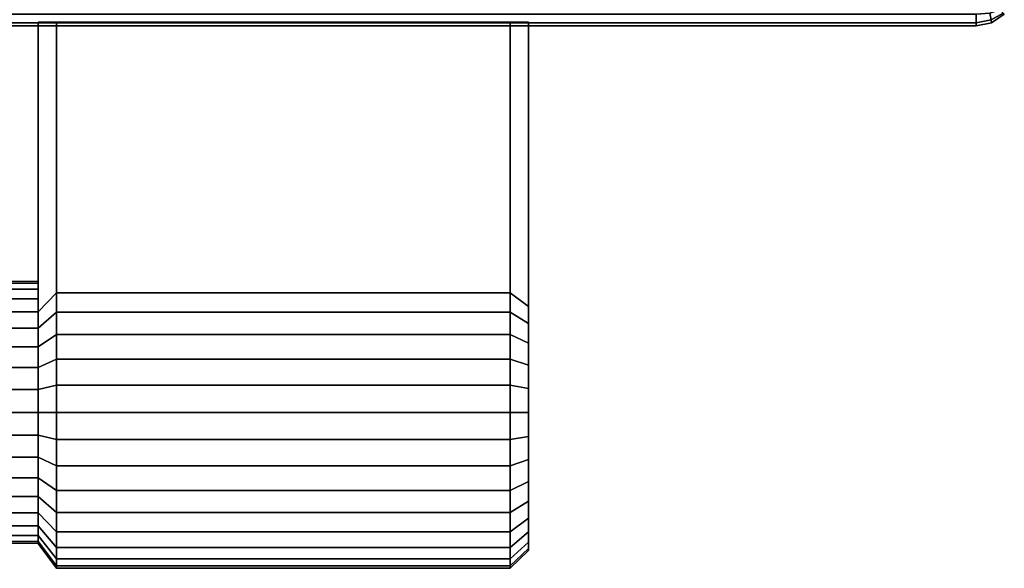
# Model space of a CAD drawing. Extents: x -17.9 to 17.9, y -15.7 to 14.9.
# Tile 16 of 18: x 13.1 to 17.9, y -15.7 to -13. Entities that reach past the tile are written whole.
import ezdxf

# ---------------------------------------------------------------- set-up
doc = ezdxf.new("R2010")
doc.units = 0
doc.linetypes.add('SOLIDLINE', pattern=[0])
doc.layers.add('BSH_B36CT81SNS_SYMBOL___Drawer_', color=7, linetype='SOLIDLINE')
doc.layers.add('BSH_B36CT81SNS_SYMBOL___Handle', color=7, linetype='SOLIDLINE')

msp = doc.modelspace()

# ---------------------------------------------------------------- linework, layer by layer
at = {"layer": 'BSH_B36CT81SNS_SYMBOL___Drawer_', "color": 7}
for points in [[(-0.000751, -13.0377, 1.29333), (-0.000751, -12.9962, 1.23129), (17.7291, -12.9962, 1.23129), (17.7291, -13.0377, 1.29333)], [(-0.000751, -13.0377, 26.7643), (17.7291, -13.0377, 26.7643), (17.7291, -12.9962, 26.8263), (-0.000751, -12.9962, 26.8263)], [(17.8007, -13.0235, 1.29491), (17.7291, -13.0377, 1.29333), (17.7291, -12.9962, 1.23129), (17.7941, -12.9909, 1.23659)], [(17.7941, -12.9909, 26.821), (17.7291, -12.9962, 26.8263), (17.7291, -13.0377, 26.7643), (17.8007, -13.0235, 26.7627)], [(17.7941, -12.9909, 26.821), (17.8007, -13.0235, 26.7627), (17.859, -12.9909, 26.7561), (17.8436, -12.9755, 26.8056)], [(17.859, -12.9909, 1.30154), (17.8007, -13.0235, 1.29491), (17.7941, -12.9909, 1.23659), (17.8436, -12.9755, 1.252)], [(17.859, -12.9909, 1.30154), (17.8643, -12.9962, 1.36652), (17.8023, -13.0377, 1.36652), (17.8007, -13.0235, 1.29491)], [(17.8007, -13.0235, 26.7627), (17.8023, -13.0377, 26.6911), (17.8643, -12.9962, 26.6911), (17.859, -12.9909, 26.7561)], [(17.8643, -12.9962, 26.6911), (17.8023, -13.0377, 26.6911), (17.8023, -13.0377, 1.36652), (17.8643, -12.9962, 1.36652)], [(-17.7291, -13.0522, 26.6911), (-0.000751, -13.0522, 1.36652), (17.7291, -13.0522, 1.36652)], [(-17.7291, -13.0522, 26.6911), (17.7291, -13.0522, 1.36652), (17.7291, -13.0522, 26.6911)], [(-17.7291, -13.0522, 26.6911), (17.7291, -13.0522, 26.6911), (-0.000751, -13.0522, 26.6911)], [(-0.000751, -13.0522, 1.36652), (-0.000751, -13.0377, 1.29333), (17.7291, -13.0377, 1.29333), (17.7291, -13.0522, 1.36652)], [(-0.000751, -13.0522, 26.6911), (17.7291, -13.0522, 26.6911), (17.7291, -13.0377, 26.7643), (-0.000751, -13.0377, 26.7643)], [(17.8007, -13.0235, 1.29491), (17.8023, -13.0377, 1.36652), (17.7291, -13.0522, 1.36652), (17.7291, -13.0377, 1.29333)], [(17.8007, -13.0235, 26.7627), (17.7291, -13.0377, 26.7643), (17.7291, -13.0522, 26.6911), (17.8023, -13.0377, 26.6911)], [(17.8023, -13.0377, 26.6911), (17.7291, -13.0522, 26.6911), (17.7291, -13.0522, 1.36652), (17.8023, -13.0377, 1.36652)]]:
    msp.add_3dface(points, dxfattribs=at)
at = {"layer": 'BSH_B36CT81SNS_SYMBOL___Handle', "color": 7}
for points in [[(13.2904, -13.0351, 25.5924), (13.2021, -13.0351, 25.5497), (13.2021, -13.0351, 25.644), (13.2904, -13.0351, 25.6988)], [(13.2904, -13.0351, 25.4746), (13.2021, -13.0351, 25.4455), (13.2021, -13.0351, 25.5497), (13.2904, -13.0351, 25.5924)], [(13.2904, -13.0351, 25.3491), (13.2021, -13.0351, 25.3343), (13.2021, -13.0351, 25.4455), (13.2904, -13.0351, 25.4746)], [(13.2904, -13.0351, 25.2197), (13.2021, -13.0351, 25.2197), (13.2021, -13.0351, 25.3343), (13.2904, -13.0351, 25.3491)], [(13.2904, -13.0351, 25.0903), (13.2021, -13.0351, 25.1051), (13.2021, -13.0351, 25.2197), (13.2904, -13.0351, 25.2197)], [(13.2904, -13.0351, 24.9648), (13.2021, -13.0351, 24.994), (13.2021, -13.0351, 25.1051), (13.2904, -13.0351, 25.0903)], [(13.2904, -13.0351, 24.8471), (13.2021, -13.0351, 24.8897), (13.2021, -13.0351, 24.994), (13.2904, -13.0351, 24.9648)], [(13.2904, -13.0351, 24.7407), (13.2021, -13.0351, 24.7955), (13.2021, -13.0351, 24.8897), (13.2904, -13.0351, 24.8471)], [(13.2021, -14.433, 25.6225), (13.2021, -13.0351, 25.644), (13.2021, -13.0351, 25.5497), (13.2021, -14.3697, 25.533)], [(13.2904, -14.3412, 25.6988), (13.2904, -13.0351, 25.6988), (13.2021, -13.0351, 25.644), (13.2021, -14.433, 25.6225)], [(13.2021, -14.3697, 25.533), (13.2021, -13.0351, 25.5497), (13.2021, -13.0351, 25.4455), (13.2021, -14.3231, 25.434)], [(13.2021, -14.3231, 25.434), (13.2021, -13.0351, 25.4455), (13.2021, -13.0351, 25.3343), (13.2021, -14.2946, 25.3285)], [(13.2021, -14.2946, 25.3285), (13.2021, -13.0351, 25.3343), (13.2021, -13.0351, 25.2197), (13.2021, -14.2849, 25.2197)], [(13.2021, -14.2849, 25.2197), (13.2021, -13.0351, 25.2197), (13.2021, -13.0351, 25.1051), (13.2021, -14.2946, 25.1109)], [(13.2021, -14.2946, 25.1109), (13.2021, -13.0351, 25.1051), (13.2021, -13.0351, 24.994), (13.2021, -14.3231, 25.0054)], [(13.2021, -14.3231, 25.0054), (13.2021, -13.0351, 24.994), (13.2021, -13.0351, 24.8897), (13.2021, -14.3697, 24.9064)], [(13.2021, -14.433, 24.8169), (13.2021, -13.0351, 24.7955), (13.2904, -13.0351, 24.7407), (13.2904, -14.3412, 24.7407)], [(13.2021, -14.3697, 24.9064), (13.2021, -13.0351, 24.8897), (13.2021, -13.0351, 24.7955), (13.2021, -14.433, 24.8169)], [(13.2904, -14.3412, 25.6988), (13.2904, -13.0351, 25.6988), (13.2904, -13.0351, 25.5924), (13.2904, -14.2659, 25.5924)], [(15.4798, -14.3412, 25.6988), (15.4798, -13.0351, 25.6988), (13.2904, -13.0351, 25.6988), (13.2904, -14.3412, 25.6988)], [(13.2904, -14.2659, 25.5924), (13.2904, -13.0351, 25.5924), (13.2904, -13.0351, 25.4746), (13.2904, -14.2105, 25.4746)], [(13.2904, -14.2105, 25.4746), (13.2904, -13.0351, 25.4746), (13.2904, -13.0351, 25.3491), (13.2904, -14.1765, 25.3491)], [(13.2904, -14.1765, 25.3491), (13.2904, -13.0351, 25.3491), (13.2904, -13.0351, 25.2197), (13.2904, -14.1651, 25.2197)], [(13.2904, -14.1651, 25.2197), (13.2904, -13.0351, 25.2197), (13.2904, -13.0351, 25.0903), (13.2904, -14.1765, 25.0903)], [(13.2904, -14.1765, 25.0903), (13.2904, -13.0351, 25.0903), (13.2904, -13.0351, 24.9648), (13.2904, -14.2105, 24.9648)], [(13.2904, -14.2105, 24.9648), (13.2904, -13.0351, 24.9648), (13.2904, -13.0351, 24.8471), (13.2904, -14.2659, 24.8471)], [(13.2904, -14.3412, 24.7407), (13.2904, -13.0351, 24.7407), (15.4798, -13.0351, 24.7407), (15.4798, -14.3412, 24.7407)], [(13.2904, -14.2659, 24.8471), (13.2904, -13.0351, 24.8471), (13.2904, -13.0351, 24.7407), (13.2904, -14.3412, 24.7407)], [(13.2904, -14.2659, 25.5924), (13.2904, -13.0351, 25.5924), (13.2904, -13.0351, 25.6988), (13.2904, -14.3412, 25.6988)], [(13.2904, -14.2105, 25.4746), (13.2904, -13.0351, 25.4746), (13.2904, -13.0351, 25.5924), (13.2904, -14.2659, 25.5924)], [(15.4798, -13.0351, 25.5924), (13.2904, -13.0351, 25.5924), (13.2904, -13.0351, 25.6988), (15.4798, -13.0351, 25.6988)], [(13.2904, -14.1765, 25.3491), (13.2904, -13.0351, 25.3491), (13.2904, -13.0351, 25.4746), (13.2904, -14.2105, 25.4746)], [(15.4798, -13.0351, 25.4746), (13.2904, -13.0351, 25.4746), (13.2904, -13.0351, 25.5924), (15.4798, -13.0351, 25.5924)], [(15.4798, -13.0351, 25.3491), (13.2904, -13.0351, 25.3491), (13.2904, -13.0351, 25.4746), (15.4798, -13.0351, 25.4746)], [(13.2904, -14.1651, 25.2197), (13.2904, -13.0351, 25.2197), (13.2904, -13.0351, 25.3491), (13.2904, -14.1765, 25.3491)], [(15.4798, -13.0351, 25.2197), (13.2904, -13.0351, 25.2197), (13.2904, -13.0351, 25.3491), (15.4798, -13.0351, 25.3491)], [(15.4798, -13.0351, 25.0903), (13.2904, -13.0351, 25.0903), (13.2904, -13.0351, 25.2197), (15.4798, -13.0351, 25.2197)], [(13.2904, -14.1765, 25.0903), (13.2904, -13.0351, 25.0903), (13.2904, -13.0351, 25.2197), (13.2904, -14.1651, 25.2197)], [(15.4798, -13.0351, 24.9648), (13.2904, -13.0351, 24.9648), (13.2904, -13.0351, 25.0903), (15.4798, -13.0351, 25.0903)], [(15.4798, -13.0351, 24.8471), (13.2904, -13.0351, 24.8471), (13.2904, -13.0351, 24.9648), (15.4798, -13.0351, 24.9648)], [(13.2904, -14.2105, 24.9648), (13.2904, -13.0351, 24.9648), (13.2904, -13.0351, 25.0903), (13.2904, -14.1765, 25.0903)], [(15.4798, -13.0351, 24.7407), (13.2904, -13.0351, 24.7407), (13.2904, -13.0351, 24.8471), (15.4798, -13.0351, 24.8471)], [(13.2904, -14.2659, 24.8471), (13.2904, -13.0351, 24.8471), (13.2904, -13.0351, 24.9648), (13.2904, -14.2105, 24.9648)], [(13.2904, -14.3412, 24.7407), (13.2904, -13.0351, 24.7407), (13.2904, -13.0351, 24.8471), (13.2904, -14.2659, 24.8471)], [(15.4798, -14.2659, 25.5924), (15.4798, -13.0351, 25.5924), (15.4798, -13.0351, 25.6988), (15.4798, -14.3412, 25.6988)], [(15.4798, -14.2105, 25.4746), (15.4798, -13.0351, 25.4746), (15.4798, -13.0351, 25.5924), (15.4798, -14.2659, 25.5924)], [(15.4798, -14.1765, 25.3491), (15.4798, -13.0351, 25.3491), (15.4798, -13.0351, 25.4746), (15.4798, -14.2105, 25.4746)], [(15.4798, -14.1651, 25.2197), (15.4798, -13.0351, 25.2197), (15.4798, -13.0351, 25.3491), (15.4798, -14.1765, 25.3491)], [(15.4798, -14.1765, 25.0903), (15.4798, -13.0351, 25.0903), (15.4798, -13.0351, 25.2197), (15.4798, -14.1651, 25.2197)], [(15.4798, -14.2105, 24.9648), (15.4798, -13.0351, 24.9648), (15.4798, -13.0351, 25.0903), (15.4798, -14.1765, 25.0903)], [(15.4798, -14.2659, 24.8471), (15.4798, -13.0351, 24.8471), (15.4798, -13.0351, 24.9648), (15.4798, -14.2105, 24.9648)], [(15.4798, -14.3412, 24.7407), (15.4798, -13.0351, 24.7407), (15.4798, -13.0351, 24.8471), (15.4798, -14.2659, 24.8471)], [(15.4798, -14.3412, 25.6988), (15.4798, -13.0351, 25.6988), (15.4798, -13.0351, 25.5924), (15.4798, -14.2659, 25.5924)], [(15.5681, -14.4072, 25.644), (15.5681, -13.0351, 25.644), (15.4798, -13.0351, 25.6988), (15.4798, -14.3412, 25.6988)], [(15.4798, -14.2659, 25.5924), (15.4798, -13.0351, 25.5924), (15.4798, -13.0351, 25.4746), (15.4798, -14.2105, 25.4746)], [(15.4798, -14.2105, 25.4746), (15.4798, -13.0351, 25.4746), (15.4798, -13.0351, 25.3491), (15.4798, -14.1765, 25.3491)], [(15.4798, -14.1765, 25.3491), (15.4798, -13.0351, 25.3491), (15.4798, -13.0351, 25.2197), (15.4798, -14.1651, 25.2197)], [(15.4798, -14.1651, 25.2197), (15.4798, -13.0351, 25.2197), (15.4798, -13.0351, 25.0903), (15.4798, -14.1765, 25.0903)], [(15.4798, -14.1765, 25.0903), (15.4798, -13.0351, 25.0903), (15.4798, -13.0351, 24.9648), (15.4798, -14.2105, 24.9648)], [(15.4798, -14.2105, 24.9648), (15.4798, -13.0351, 24.9648), (15.4798, -13.0351, 24.8471), (15.4798, -14.2659, 24.8471)], [(15.4798, -14.2659, 24.8471), (15.4798, -13.0351, 24.8471), (15.4798, -13.0351, 24.7407), (15.4798, -14.3412, 24.7407)], [(15.4798, -14.3412, 24.7407), (15.4798, -13.0351, 24.7407), (15.5681, -13.0351, 24.7955), (15.5681, -14.4072, 24.7955)], [(15.4798, -13.0351, 25.6988), (15.5681, -13.0351, 25.644), (15.5681, -13.0351, 25.5497), (15.4798, -13.0351, 25.5924)], [(15.4798, -13.0351, 25.5924), (15.5681, -13.0351, 25.5497), (15.5681, -13.0351, 25.4455), (15.4798, -13.0351, 25.4746)], [(15.4798, -13.0351, 25.4746), (15.5681, -13.0351, 25.4455), (15.5681, -13.0351, 25.3343), (15.4798, -13.0351, 25.3491)], [(15.4798, -13.0351, 25.3491), (15.5681, -13.0351, 25.3343), (15.5681, -13.0351, 25.2197), (15.4798, -13.0351, 25.2197)], [(15.4798, -13.0351, 25.2197), (15.5681, -13.0351, 25.2197), (15.5681, -13.0351, 25.1051), (15.4798, -13.0351, 25.0903)], [(15.4798, -13.0351, 25.0903), (15.5681, -13.0351, 25.1051), (15.5681, -13.0351, 24.994), (15.4798, -13.0351, 24.9648)], [(15.4798, -13.0351, 24.9648), (15.5681, -13.0351, 24.994), (15.5681, -13.0351, 24.8897), (15.4798, -13.0351, 24.8471)], [(15.4798, -13.0351, 24.8471), (15.5681, -13.0351, 24.8897), (15.5681, -13.0351, 24.7955), (15.4798, -13.0351, 24.7407)], [(15.5681, -14.3405, 25.5497), (15.5681, -13.0351, 25.5497), (15.5681, -13.0351, 25.644), (15.5681, -14.4072, 25.644)], [(15.5681, -14.2914, 25.4455), (15.5681, -13.0351, 25.4455), (15.5681, -13.0351, 25.5497), (15.5681, -14.3405, 25.5497)], [(15.5681, -14.2614, 25.3343), (15.5681, -13.0351, 25.3343), (15.5681, -13.0351, 25.4455), (15.5681, -14.2914, 25.4455)], [(15.5681, -14.2512, 25.2197), (15.5681, -13.0351, 25.2197), (15.5681, -13.0351, 25.3343), (15.5681, -14.2614, 25.3343)], [(15.5681, -14.2614, 25.1051), (15.5681, -13.0351, 25.1051), (15.5681, -13.0351, 25.2197), (15.5681, -14.2512, 25.2197)], [(15.5681, -14.2914, 24.994), (15.5681, -13.0351, 24.994), (15.5681, -13.0351, 25.1051), (15.5681, -14.2614, 25.1051)], [(15.5681, -14.3405, 24.8897), (15.5681, -13.0351, 24.8897), (15.5681, -13.0351, 24.994), (15.5681, -14.2914, 24.994)], [(15.5681, -14.4072, 24.7955), (15.5681, -13.0351, 24.7955), (15.5681, -13.0351, 24.8897), (15.5681, -14.3405, 24.8897)], [(15.5681, -14.2512, 25.2197), (15.5681, -14.2614, 25.3343), (15.5681, -14.9178, 25.2197)], [(15.5681, -14.2614, 25.1051), (15.5681, -14.2512, 25.2197), (15.5681, -14.9178, 25.2197)], [(-13.2021, -14.3231, 25.0054), (-13.2021, -14.2946, 25.1109), (13.2021, -14.2849, 25.2197), (13.2021, -14.2946, 25.1109)], [(-13.2021, -14.2946, 25.1109), (-13.2021, -14.2849, 25.2197), (13.2021, -14.2946, 25.3285), (13.2021, -14.2849, 25.2197)], [(-13.2021, -14.2849, 25.2197), (-13.2021, -14.2946, 25.3285), (13.2021, -14.3231, 25.434), (13.2021, -14.2946, 25.3285)], [(-13.2021, -14.3697, 24.9064), (-13.2021, -14.3231, 25.0054), (13.2021, -14.2946, 25.1109), (13.2021, -14.3231, 25.0054)], [(-13.2021, -14.2946, 25.3285), (-13.2021, -14.3231, 25.434), (13.2021, -14.3697, 25.533), (13.2021, -14.3231, 25.434)], [(15.5681, -14.2614, 25.3343), (15.5681, -14.2914, 25.4455), (15.5681, -14.9178, 25.2197)], [(15.5681, -14.2914, 24.994), (15.5681, -14.2614, 25.1051), (15.5681, -14.9178, 25.2197)], [(15.5681, -14.2914, 25.4455), (15.5681, -14.3405, 25.5497), (15.5681, -14.9178, 25.2197)], [(15.5681, -14.3405, 24.8897), (15.5681, -14.2914, 24.994), (15.5681, -14.9178, 25.2197)], [(-13.2021, -14.433, 24.8169), (-13.2021, -14.3697, 24.9064), (13.2021, -14.3231, 25.0054), (13.2021, -14.3697, 24.9064)], [(-13.2021, -14.3231, 25.434), (-13.2021, -14.3697, 25.533), (13.2021, -14.433, 25.6225), (13.2021, -14.3697, 25.533)], [(13.2904, -14.3412, 25.6988), (13.2021, -14.433, 25.6225), (13.2021, -14.511, 25.6997), (13.2904, -14.4339, 25.7907)], [(13.2904, -14.4339, 24.6488), (13.2021, -14.511, 24.7397), (13.2021, -14.433, 24.8169), (13.2904, -14.3412, 24.7407)], [(15.4798, -14.3412, 25.6988), (13.2904, -14.3412, 25.6988), (13.2904, -14.4339, 25.7907), (15.4798, -14.4339, 25.7907)], [(15.4798, -14.4339, 24.6488), (13.2904, -14.4339, 24.6488), (13.2904, -14.3412, 24.7407), (15.4798, -14.3412, 24.7407)], [(15.4798, -14.4339, 25.7907), (15.5681, -14.4893, 25.7253), (15.5681, -14.4072, 25.644), (15.4798, -14.3412, 25.6988)], [(15.4798, -14.3412, 24.7407), (15.5681, -14.4072, 24.7955), (15.5681, -14.4893, 24.7142), (15.4798, -14.4339, 24.6488)], [(15.5681, -14.3405, 25.5497), (15.5681, -14.4072, 25.644), (15.5681, -14.9178, 25.2197)], [(15.5681, -14.4072, 24.7955), (15.5681, -14.3405, 24.8897), (15.5681, -14.9178, 25.2197)], [(-13.2021, -14.511, 24.7397), (-13.2021, -14.433, 24.8169), (13.2021, -14.3697, 24.9064), (13.2021, -14.433, 24.8169)], [(-13.2021, -14.3697, 25.533), (-13.2021, -14.433, 25.6225), (13.2021, -14.511, 25.6997), (13.2021, -14.433, 25.6225)], [(-13.2021, -14.6013, 24.6771), (-13.2021, -14.511, 24.7397), (13.2021, -14.433, 24.8169), (13.2021, -14.511, 24.7397)], [(-13.2021, -14.433, 25.6225), (-13.2021, -14.511, 25.6997), (13.2021, -14.6013, 25.7624), (13.2021, -14.511, 25.6997)], [(13.2904, -14.4339, 25.7907), (13.2021, -14.511, 25.6997), (13.2021, -14.6013, 25.7624), (13.2904, -14.5414, 25.8652)], [(13.2904, -14.5414, 24.5743), (13.2021, -14.6013, 24.6771), (13.2021, -14.511, 24.7397), (13.2904, -14.4339, 24.6488)], [(15.4798, -14.4339, 25.7907), (13.2904, -14.4339, 25.7907), (13.2904, -14.5414, 25.8652), (15.4798, -14.5414, 25.8652)], [(15.4798, -14.5414, 24.5743), (13.2904, -14.5414, 24.5743), (13.2904, -14.4339, 24.6488), (15.4798, -14.4339, 24.6488)], [(15.4798, -14.5414, 25.8652), (15.5681, -14.5845, 25.7913), (15.5681, -14.4893, 25.7253), (15.4798, -14.4339, 25.7907)], [(15.4798, -14.4339, 24.6488), (15.5681, -14.4893, 24.7142), (15.5681, -14.5845, 24.6482), (15.4798, -14.5414, 24.5743)], [(15.5681, -14.4072, 25.644), (15.5681, -14.4893, 25.7253), (15.5681, -14.9178, 25.2197)], [(15.5681, -14.4893, 24.7142), (15.5681, -14.4072, 24.7955), (15.5681, -14.9178, 25.2197)], [(15.5681, -14.4893, 25.7253), (15.5681, -14.5845, 25.7913), (15.5681, -14.9178, 25.2197)], [(15.5681, -14.5845, 24.6482), (15.5681, -14.4893, 24.7142), (15.5681, -14.9178, 25.2197)], [(-13.2021, -14.511, 25.6997), (-13.2021, -14.6013, 25.7624), (13.2021, -14.7013, 25.8086), (13.2021, -14.6013, 25.7624)], [(-13.2021, -14.7013, 24.6309), (-13.2021, -14.6013, 24.6771), (13.2021, -14.511, 24.7397), (13.2021, -14.6013, 24.6771)], [(13.2904, -14.5414, 25.8652), (13.2021, -14.6013, 25.7624), (13.2021, -14.7013, 25.8086), (13.2904, -14.6603, 25.9201)], [(13.2904, -14.6603, 24.5194), (13.2021, -14.7013, 24.6309), (13.2021, -14.6013, 24.6771), (13.2904, -14.5414, 24.5743)], [(15.4798, -14.5414, 25.8652), (13.2904, -14.5414, 25.8652), (13.2904, -14.6603, 25.9201), (15.4798, -14.6603, 25.9201)], [(15.4798, -14.6603, 24.5194), (13.2904, -14.6603, 24.5194), (13.2904, -14.5414, 24.5743), (15.4798, -14.5414, 24.5743)], [(15.4798, -14.6603, 25.9201), (15.5681, -14.6898, 25.8399), (15.5681, -14.5845, 25.7913), (15.4798, -14.5414, 25.8652)], [(15.4798, -14.5414, 24.5743), (15.5681, -14.5845, 24.6482), (15.5681, -14.6898, 24.5996), (15.4798, -14.6603, 24.5194)], [(15.5681, -14.5845, 25.7913), (15.5681, -14.6898, 25.8399), (15.5681, -14.9178, 25.2197)], [(15.5681, -14.6898, 24.5996), (15.5681, -14.5845, 24.6482), (15.5681, -14.9178, 25.2197)], [(-13.2021, -14.6013, 25.7624), (-13.2021, -14.7013, 25.8086), (13.2021, -14.8079, 25.8368), (13.2021, -14.7013, 25.8086)], [(-13.2021, -14.8079, 24.6026), (-13.2021, -14.7013, 24.6309), (13.2021, -14.6013, 24.6771), (13.2021, -14.7013, 24.6309)], [(13.2904, -14.6603, 25.9201), (13.2021, -14.7013, 25.8086), (13.2021, -14.8079, 25.8368), (13.2904, -14.7871, 25.9537)], [(13.2904, -14.7871, 24.4858), (13.2021, -14.8079, 24.6026), (13.2021, -14.7013, 24.6309), (13.2904, -14.6603, 24.5194)], [(15.4798, -14.6603, 25.9201), (13.2904, -14.6603, 25.9201), (13.2904, -14.7871, 25.9537), (15.4798, -14.7871, 25.9537)], [(15.4798, -14.7871, 24.4858), (13.2904, -14.7871, 24.4858), (13.2904, -14.6603, 24.5194), (15.4798, -14.6603, 24.5194)], [(15.4798, -14.7871, 25.9537), (15.5681, -14.802, 25.8697), (15.5681, -14.6898, 25.8399), (15.4798, -14.6603, 25.9201)], [(15.4798, -14.6603, 24.5194), (15.5681, -14.6898, 24.5996), (15.5681, -14.802, 24.5698), (15.4798, -14.7871, 24.4858)], [(-13.2021, -14.7013, 25.8086), (-13.2021, -14.8079, 25.8368), (13.2021, -14.9178, 25.8463), (13.2021, -14.8079, 25.8368)], [(-13.2021, -14.9178, 24.5931), (-13.2021, -14.8079, 24.6026), (13.2021, -14.7013, 24.6309), (13.2021, -14.8079, 24.6026)], [(15.5681, -14.6898, 25.8399), (15.5681, -14.802, 25.8697), (15.5681, -14.9178, 25.2197)], [(15.5681, -14.802, 24.5698), (15.5681, -14.6898, 24.5996), (15.5681, -14.9178, 25.2197)], [(-13.2021, -14.8079, 25.8368), (-13.2021, -14.9178, 25.8463), (13.2021, -15.0276, 25.8368), (13.2021, -14.9178, 25.8463)], [(-13.2021, -15.0276, 24.6026), (-13.2021, -14.9178, 24.5931), (13.2021, -14.8079, 24.6026), (13.2021, -14.9178, 24.5931)], [(13.2904, -14.7871, 25.9537), (13.2021, -14.8079, 25.8368), (13.2021, -14.9178, 25.8463), (13.2904, -14.9178, 25.965)], [(13.2904, -14.9178, 24.4744), (13.2021, -14.9178, 24.5931), (13.2021, -14.8079, 24.6026), (13.2904, -14.7871, 24.4858)], [(15.4798, -14.7871, 25.9537), (13.2904, -14.7871, 25.9537), (13.2904, -14.9178, 25.965), (15.4798, -14.9178, 25.965)], [(15.4798, -14.9178, 24.4744), (13.2904, -14.9178, 24.4744), (13.2904, -14.7871, 24.4858), (15.4798, -14.7871, 24.4858)], [(15.4798, -14.9178, 25.965), (15.5681, -14.9178, 25.8797), (15.5681, -14.802, 25.8697), (15.4798, -14.7871, 25.9537)], [(15.4798, -14.7871, 24.4858), (15.5681, -14.802, 24.5698), (15.5681, -14.9178, 24.5597), (15.4798, -14.9178, 24.4744)], [(15.5681, -14.802, 25.8697), (15.5681, -14.9178, 25.8797), (15.5681, -14.9178, 25.2197)], [(15.5681, -14.9178, 24.5597), (15.5681, -14.802, 24.5698), (15.5681, -14.9178, 25.2197)], [(-13.2021, -14.9178, 25.8463), (-13.2021, -15.0276, 25.8368), (13.2021, -15.1342, 25.8086), (13.2021, -15.0276, 25.8368)], [(-13.2021, -15.1342, 24.6309), (-13.2021, -15.0276, 24.6026), (13.2021, -14.9178, 24.5931), (13.2021, -15.0276, 24.6026)], [(13.2904, -15.0485, 24.4858), (13.2021, -15.0276, 24.6026), (13.2021, -14.9178, 24.5931), (13.2904, -14.9178, 24.4744)], [(13.2904, -14.9178, 25.965), (13.2021, -14.9178, 25.8463), (13.2021, -15.0276, 25.8368), (13.2904, -15.0485, 25.9537)], [(15.4798, -15.0485, 24.4858), (13.2904, -15.0485, 24.4858), (13.2904, -14.9178, 24.4744), (15.4798, -14.9178, 24.4744)], [(15.4798, -14.9178, 25.965), (13.2904, -14.9178, 25.965), (13.2904, -15.0485, 25.9537), (15.4798, -15.0485, 25.9537)], [(15.4798, -14.9178, 24.4744), (15.5681, -14.9178, 24.5597), (15.5681, -15.0335, 24.5698), (15.4798, -15.0485, 24.4858)], [(15.4798, -15.0485, 25.9537), (15.5681, -15.0335, 25.8697), (15.5681, -14.9178, 25.8797), (15.4798, -14.9178, 25.965)], [(15.5681, -15.0335, 24.5698), (15.5681, -14.9178, 24.5597), (15.5681, -14.9178, 25.2197)], [(15.5681, -15.1457, 24.5996), (15.5681, -15.0335, 24.5698), (15.5681, -14.9178, 25.2197)], [(15.5681, -15.251, 24.6482), (15.5681, -15.1457, 24.5996), (15.5681, -14.9178, 25.2197)], [(15.5681, -15.3462, 24.7142), (15.5681, -15.251, 24.6482), (15.5681, -14.9178, 25.2197)], [(15.5681, -15.4283, 24.7955), (15.5681, -15.3462, 24.7142), (15.5681, -14.9178, 25.2197)], [(15.5681, -15.495, 24.8897), (15.5681, -15.4283, 24.7955), (15.5681, -14.9178, 25.2197)], [(15.5681, -15.5441, 24.994), (15.5681, -15.495, 24.8897), (15.5681, -14.9178, 25.2197)], [(15.5681, -15.5741, 25.1051), (15.5681, -15.5441, 24.994), (15.5681, -14.9178, 25.2197)], [(15.5681, -15.5843, 25.2197), (15.5681, -15.5741, 25.1051), (15.5681, -14.9178, 25.2197)], [(15.5681, -15.5741, 25.3343), (15.5681, -15.5843, 25.2197), (15.5681, -14.9178, 25.2197)], [(15.5681, -15.5441, 25.4455), (15.5681, -15.5741, 25.3343), (15.5681, -14.9178, 25.2197)], [(15.5681, -15.495, 25.5497), (15.5681, -15.5441, 25.4455), (15.5681, -14.9178, 25.2197)], [(15.5681, -15.4283, 25.644), (15.5681, -15.495, 25.5497), (15.5681, -14.9178, 25.2197)], [(15.5681, -15.3462, 25.7253), (15.5681, -15.4283, 25.644), (15.5681, -14.9178, 25.2197)], [(15.5681, -15.251, 25.7913), (15.5681, -15.3462, 25.7253), (15.5681, -14.9178, 25.2197)], [(15.5681, -15.1457, 25.8399), (15.5681, -15.251, 25.7913), (15.5681, -14.9178, 25.2197)], [(15.5681, -15.0335, 25.8697), (15.5681, -15.1457, 25.8399), (15.5681, -14.9178, 25.2197)], [(15.5681, -14.9178, 25.8797), (15.5681, -15.0335, 25.8697), (15.5681, -14.9178, 25.2197)], [(-13.2021, -15.0276, 25.8368), (-13.2021, -15.1342, 25.8086), (13.2021, -15.2342, 25.7624), (13.2021, -15.1342, 25.8086)], [(-13.2021, -15.2342, 24.6771), (-13.2021, -15.1342, 24.6309), (13.2021, -15.0276, 24.6026), (13.2021, -15.1342, 24.6309)], [(13.2904, -15.1752, 24.5194), (13.2021, -15.1342, 24.6309), (13.2021, -15.0276, 24.6026), (13.2904, -15.0485, 24.4858)], [(13.2904, -15.0485, 25.9537), (13.2021, -15.0276, 25.8368), (13.2021, -15.1342, 25.8086), (13.2904, -15.1752, 25.9201)], [(15.4798, -15.1752, 24.5194), (13.2904, -15.1752, 24.5194), (13.2904, -15.0485, 24.4858), (15.4798, -15.0485, 24.4858)], [(15.4798, -15.0485, 25.9537), (13.2904, -15.0485, 25.9537), (13.2904, -15.1752, 25.9201), (15.4798, -15.1752, 25.9201)], [(15.4798, -15.0485, 24.4858), (15.5681, -15.0335, 24.5698), (15.5681, -15.1457, 24.5996), (15.4798, -15.1752, 24.5194)], [(15.4798, -15.1752, 25.9201), (15.5681, -15.1457, 25.8399), (15.5681, -15.0335, 25.8697), (15.4798, -15.0485, 25.9537)], [(-13.2021, -15.1342, 25.8086), (-13.2021, -15.2342, 25.7624), (13.2021, -15.3245, 25.6997), (13.2021, -15.2342, 25.7624)], [(-13.2021, -15.3245, 24.7397), (-13.2021, -15.2342, 24.6771), (13.2021, -15.1342, 24.6309), (13.2021, -15.2342, 24.6771)], [(13.2904, -15.2941, 24.5743), (13.2021, -15.2342, 24.6771), (13.2021, -15.1342, 24.6309), (13.2904, -15.1752, 24.5194)], [(13.2904, -15.1752, 25.9201), (13.2021, -15.1342, 25.8086), (13.2021, -15.2342, 25.7624), (13.2904, -15.2941, 25.8652)], [(15.4798, -15.1752, 24.5194), (15.5681, -15.1457, 24.5996), (15.5681, -15.251, 24.6482), (15.4798, -15.2941, 24.5743)], [(15.4798, -15.2941, 25.8652), (15.5681, -15.251, 25.7913), (15.5681, -15.1457, 25.8399), (15.4798, -15.1752, 25.9201)], [(15.4798, -15.2941, 24.5743), (13.2904, -15.2941, 24.5743), (13.2904, -15.1752, 24.5194), (15.4798, -15.1752, 24.5194)], [(15.4798, -15.1752, 25.9201), (13.2904, -15.1752, 25.9201), (13.2904, -15.2941, 25.8652), (15.4798, -15.2941, 25.8652)], [(-13.2021, -15.2342, 25.7624), (-13.2021, -15.3245, 25.6997), (13.2021, -15.4025, 25.6225), (13.2021, -15.3245, 25.6997)], [(-13.2021, -15.4025, 24.8169), (-13.2021, -15.3245, 24.7397), (13.2021, -15.2342, 24.6771), (13.2021, -15.3245, 24.7397)], [(13.2904, -15.4016, 24.6488), (13.2021, -15.3245, 24.7397), (13.2021, -15.2342, 24.6771), (13.2904, -15.2941, 24.5743)], [(13.2904, -15.2941, 25.8652), (13.2021, -15.2342, 25.7624), (13.2021, -15.3245, 25.6997), (13.2904, -15.4016, 25.7907)], [(15.4798, -15.2941, 24.5743), (15.5681, -15.251, 24.6482), (15.5681, -15.3462, 24.7142), (15.4798, -15.4016, 24.6488)], [(15.4798, -15.4016, 25.7907), (15.5681, -15.3462, 25.7253), (15.5681, -15.251, 25.7913), (15.4798, -15.2941, 25.8652)], [(15.4798, -15.4016, 24.6488), (13.2904, -15.4016, 24.6488), (13.2904, -15.2941, 24.5743), (15.4798, -15.2941, 24.5743)], [(15.4798, -15.2941, 25.8652), (13.2904, -15.2941, 25.8652), (13.2904, -15.4016, 25.7907), (15.4798, -15.4016, 25.7907)], [(-13.2021, -15.3245, 25.6997), (-13.2021, -15.4025, 25.6225), (13.2021, -15.4658, 25.533), (13.2021, -15.4025, 25.6225)], [(-13.2021, -15.4658, 24.9064), (-13.2021, -15.4025, 24.8169), (13.2021, -15.3245, 24.7397), (13.2021, -15.4025, 24.8169)], [(13.2904, -15.4943, 24.7407), (13.2021, -15.4025, 24.8169), (13.2021, -15.3245, 24.7397), (13.2904, -15.4016, 24.6488)], [(13.2904, -15.4016, 25.7907), (13.2021, -15.3245, 25.6997), (13.2021, -15.4025, 25.6225), (13.2904, -15.4943, 25.6988)], [(15.4798, -15.4016, 24.6488), (15.5681, -15.3462, 24.7142), (15.5681, -15.4283, 24.7955), (15.4798, -15.4943, 24.7407)], [(15.4798, -15.4943, 25.6988), (15.5681, -15.4283, 25.644), (15.5681, -15.3462, 25.7253), (15.4798, -15.4016, 25.7907)], [(-13.2021, -15.4025, 25.6225), (-13.2021, -15.4658, 25.533), (13.2021, -15.5124, 25.434), (13.2021, -15.4658, 25.533)], [(-13.2021, -15.5124, 25.0054), (-13.2021, -15.4658, 24.9064), (13.2021, -15.4025, 24.8169), (13.2021, -15.4658, 24.9064)], [(13.2904, -15.5696, 24.8471), (13.2021, -15.4658, 24.9064), (13.2021, -15.4025, 24.8169), (13.2904, -15.4943, 24.7407)], [(13.2904, -15.4943, 25.6988), (13.2021, -15.4025, 25.6225), (13.2021, -15.4658, 25.533), (13.2904, -15.5696, 25.5924)], [(15.4798, -15.4943, 24.7407), (13.2904, -15.4943, 24.7407), (13.2904, -15.4016, 24.6488), (15.4798, -15.4016, 24.6488)], [(15.4798, -15.4016, 25.7907), (13.2904, -15.4016, 25.7907), (13.2904, -15.4943, 25.6988), (15.4798, -15.4943, 25.6988)], [(15.4798, -15.4943, 24.7407), (15.5681, -15.4283, 24.7955), (15.5681, -15.495, 24.8897), (15.4798, -15.5696, 24.8471)], [(15.4798, -15.5696, 25.5924), (15.5681, -15.495, 25.5497), (15.5681, -15.4283, 25.644), (15.4798, -15.4943, 25.6988)], [(-13.2021, -15.4658, 25.533), (-13.2021, -15.5124, 25.434), (13.2021, -15.541, 25.3285), (13.2021, -15.5124, 25.434)], [(-13.2021, -15.541, 25.1109), (-13.2021, -15.5124, 25.0054), (13.2021, -15.4658, 24.9064), (13.2021, -15.5124, 25.0054)], [(13.2904, -15.625, 24.9648), (13.2021, -15.5124, 25.0054), (13.2021, -15.4658, 24.9064), (13.2904, -15.5696, 24.8471)], [(13.2904, -15.5696, 25.5924), (13.2021, -15.4658, 25.533), (13.2021, -15.5124, 25.434), (13.2904, -15.625, 25.4746)], [(-13.2021, -15.5124, 25.434), (-13.2021, -15.541, 25.3285), (13.2021, -15.5506, 25.2197), (13.2021, -15.541, 25.3285)], [(-13.2021, -15.5506, 25.2197), (-13.2021, -15.541, 25.1109), (13.2021, -15.5124, 25.0054), (13.2021, -15.541, 25.1109)], [(13.2904, -15.659, 25.0903), (13.2021, -15.541, 25.1109), (13.2021, -15.5124, 25.0054), (13.2904, -15.625, 24.9648)], [(13.2904, -15.625, 25.4746), (13.2021, -15.5124, 25.434), (13.2021, -15.541, 25.3285), (13.2904, -15.659, 25.3491)], [(15.4798, -15.5696, 24.8471), (13.2904, -15.5696, 24.8471), (13.2904, -15.4943, 24.7407), (15.4798, -15.4943, 24.7407)], [(15.4798, -15.4943, 25.6988), (13.2904, -15.4943, 25.6988), (13.2904, -15.5696, 25.5924), (15.4798, -15.5696, 25.5924)], [(15.4798, -15.5696, 24.8471), (15.5681, -15.495, 24.8897), (15.5681, -15.5441, 24.994), (15.4798, -15.625, 24.9648)], [(15.4798, -15.625, 25.4746), (15.5681, -15.5441, 25.4455), (15.5681, -15.495, 25.5497), (15.4798, -15.5696, 25.5924)], [(-13.2021, -15.541, 25.3285), (-13.2021, -15.5506, 25.2197), (13.2021, -15.541, 25.1109), (13.2021, -15.5506, 25.2197)], [(13.2904, -15.6704, 25.2197), (13.2021, -15.5506, 25.2197), (13.2021, -15.541, 25.1109), (13.2904, -15.659, 25.0903)], [(13.2904, -15.659, 25.3491), (13.2021, -15.541, 25.3285), (13.2021, -15.5506, 25.2197), (13.2904, -15.6704, 25.2197)], [(15.4798, -15.625, 24.9648), (13.2904, -15.625, 24.9648), (13.2904, -15.5696, 24.8471), (15.4798, -15.5696, 24.8471)], [(15.4798, -15.5696, 25.5924), (13.2904, -15.5696, 25.5924), (13.2904, -15.625, 25.4746), (15.4798, -15.625, 25.4746)], [(15.4798, -15.625, 24.9648), (15.5681, -15.5441, 24.994), (15.5681, -15.5741, 25.1051), (15.4798, -15.659, 25.0903)], [(15.4798, -15.659, 25.3491), (15.5681, -15.5741, 25.3343), (15.5681, -15.5441, 25.4455), (15.4798, -15.625, 25.4746)], [(15.4798, -15.659, 25.0903), (15.5681, -15.5741, 25.1051), (15.5681, -15.5843, 25.2197), (15.4798, -15.6704, 25.2197)], [(15.4798, -15.6704, 25.2197), (15.5681, -15.5843, 25.2197), (15.5681, -15.5741, 25.3343), (15.4798, -15.659, 25.3491)], [(15.4798, -15.659, 25.0903), (13.2904, -15.659, 25.0903), (13.2904, -15.625, 24.9648), (15.4798, -15.625, 24.9648)], [(15.4798, -15.625, 25.4746), (13.2904, -15.625, 25.4746), (13.2904, -15.659, 25.3491), (15.4798, -15.659, 25.3491)], [(15.4798, -15.6704, 25.2197), (13.2904, -15.6704, 25.2197), (13.2904, -15.659, 25.0903), (15.4798, -15.659, 25.0903)], [(15.4798, -15.659, 25.3491), (13.2904, -15.659, 25.3491), (13.2904, -15.6704, 25.2197), (15.4798, -15.6704, 25.2197)]]:
    msp.add_3dface(points, dxfattribs=at)

doc.saveas('drawing.dxf')
